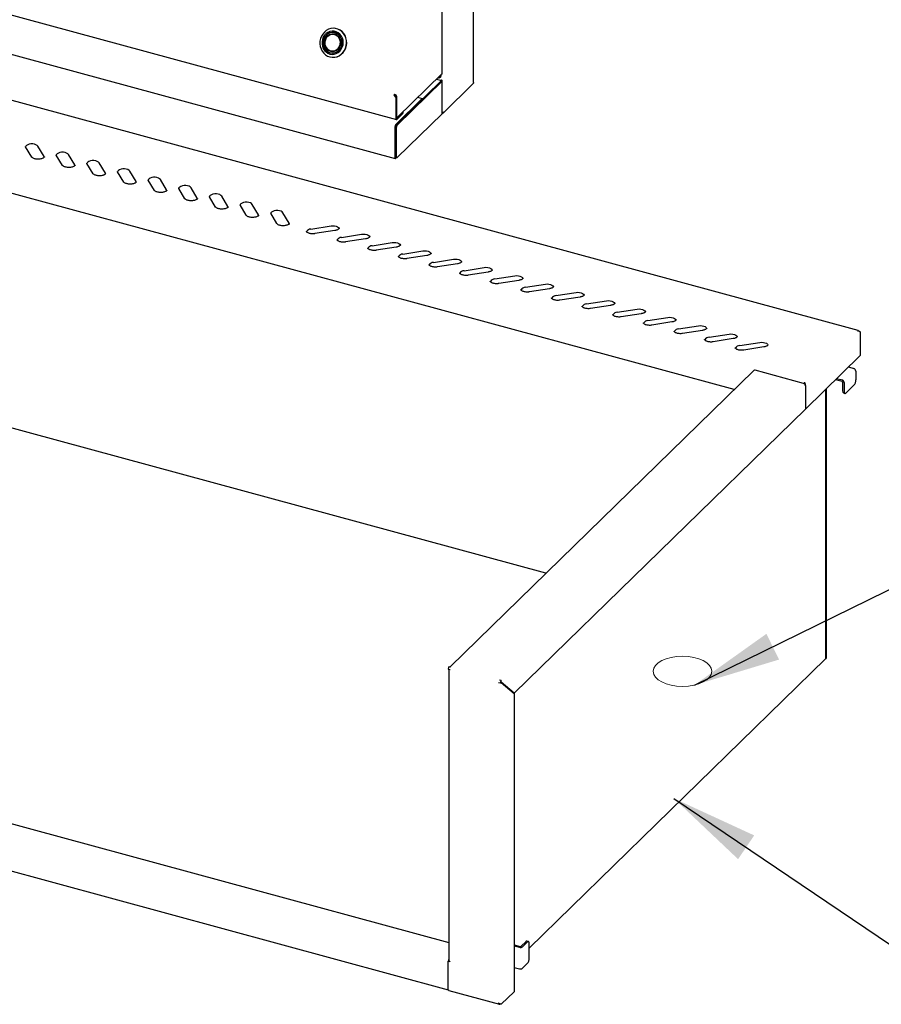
# Model space of a CAD drawing. Header units: inches. Extents: x 36 to 207, y 24 to 151.
# Tile 33 of 49: x 165 to 185, y 100 to 124. Entities that reach past the tile are written whole.
import ezdxf

# ---------------------------------------------------------------- set-up
doc = ezdxf.new("R2010")
doc.units = ezdxf.units.IN
doc.header["$LTSCALE"] = 16
doc.header["$MEASUREMENT"] = 0
doc.layers.add('FORMAT', color=7, linetype='Continuous')
doc.dimstyles.new('SLDDIMSTYLE2', dxfattribs={"dimtxt": 0.18, "dimasz": 2.08, "dimexe": 0, "dimexo": 0.0625, "dimgap": 0, "dimtad": 0, "dimtih": 1, "dimtoh": 1, "dimdec": 0, "dimrnd": 1e-09, "dimzin": 0, "dimdsep": 46, "dimlunit": 5, "dimtxsty": 'Standard', "dimsah": 1, "dimcen": 0.09, "dimadec": 0, "dimazin": 0, "dimtfac": 2.08, "dimtdec": 0, "dimtofl": 0, "dimtmove": 0, "dimatfit": 3, "dimfxl": 0, "dimfrac": 2, "dimtolj": 1, "dimtzin": 0, "dimarcsym": 0})

msp = doc.modelspace()

# ---------------------------------------------------------------- hatches: boundary and pattern name
at = {"layer": 'FORMAT'}
h = msp.add_hatch(dxfattribs=at)
h.set_pattern_fill('ANSI31', color=256, scale=0.8, style=0)
edge = h.paths.add_edge_path(flags=0)
edge.add_ellipse((180.429, 108.388), major_axis=(0.7, 0), ratio=0.515038, start_angle=0, end_angle=0)

# ---------------------------------------------------------------- linework, layer by layer
at = {"color": 7, "linetype": 'Continuous', "lineweight": 25}
for p, q in [((175.454, 122.423), (175.454, 128.899)), ((149.911, 127.978), (173.613, 121.536)), ((149.935, 127.033), (173.583, 120.606)), ((174.704, 122.633), (174.704, 124.571)), ((172.142, 123.711), (172.138, 123.711)), ((172.15, 123.607), (172.115, 123.61)), ((172.172, 123.556), (172.148, 123.564)), ((172.186, 123.551), (172.172, 123.556)), ((184.616, 116.508), (159.749, 123.266)), ((172.074, 123.124), (172.109, 123.121)), ((172.08, 123.02), (172.084, 123.02)), ((172.081, 123.123), (172.096, 123.12)), ((172.094, 123.162), (172.104, 123.16)), ((172.115, 123.164), (172.139, 123.167)), ((172.139, 123.167), (172.153, 123.17)), ((174.698, 122.622), (173.643, 121.591)), ((174.668, 122.465), (174.566, 122.493)), ((174.61, 122.536), (174.62, 122.533)), ((174.655, 122.54), (174.669, 122.554)), ((174.664, 122.588), (174.664, 122.564)), ((174.678, 122.578), (174.678, 122.602)), ((173.608, 121.413), (174.675, 122.454)), ((173.635, 121.405), (174.702, 122.447)), ((174.707, 121.686), (174.707, 122.458)), ((174.734, 121.696), (175.438, 122.384)), ((175.447, 122.406), (175.448, 122.407)), ((173.562, 122.12), (173.577, 122.135)), ((173.604, 122.069), (173.562, 122.12)), ((173.577, 122.135), (173.618, 122.083)), ((173.597, 122.11), (173.619, 122.104)), ((173.599, 121.42), (174.221, 122.027)), ((173.618, 122.083), (173.604, 122.069)), ((173.604, 122.069), (173.604, 121.56)), ((173.618, 122.083), (173.618, 121.575)), ((173.619, 121.612), (173.619, 122.104)), ((174.233, 122.032), (174.125, 122.062)), ((173.618, 121.589), (173.63, 121.586)), ((173.626, 121.568), (173.767, 121.706)), ((173.626, 121.541), (173.767, 121.679)), ((173.635, 120.634), (174.702, 121.675)), ((173.773, 121.691), (173.773, 121.718)), ((173.577, 121.359), (173.577, 120.622)), ((173.585, 121.347), (173.585, 120.661)), ((173.611, 121.34), (173.611, 120.654)), ((181.657, 115.1), (159.653, 121.08)), ((164.929, 120.642), (164.782, 120.888)), ((165.222, 120.654), (165.074, 120.9)), ((165.228, 120.64), (165.222, 120.654)), ((165.659, 120.444), (165.511, 120.69)), ((165.952, 120.456), (165.804, 120.702)), ((173.591, 120.638), (173.591, 120.636)), ((173.595, 120.636), (173.622, 120.629)), ((165.957, 120.441), (165.952, 120.456)), ((166.389, 120.245), (166.241, 120.491)), ((166.681, 120.258), (166.533, 120.504)), ((166.687, 120.243), (166.681, 120.258)), ((167.118, 120.047), (166.971, 120.293)), ((167.411, 120.059), (167.263, 120.305)), ((167.417, 120.045), (167.411, 120.059)), ((167.848, 119.849), (167.7, 120.095)), ((168.14, 119.861), (167.993, 120.107)), ((168.87, 119.663), (168.722, 119.909)), ((168.146, 119.846), (168.14, 119.861)), ((168.578, 119.65), (168.43, 119.897)), ((169.307, 119.452), (169.159, 119.698)), ((169.6, 119.464), (169.452, 119.71)), ((168.876, 119.648), (168.87, 119.663)), ((169.606, 119.45), (169.6, 119.464)), ((170.037, 119.254), (169.889, 119.5)), ((170.329, 119.266), (170.182, 119.512)), ((170.335, 119.251), (170.329, 119.266)), ((170.766, 119.056), (170.619, 119.302)), ((171.059, 119.068), (170.911, 119.314)), ((171.065, 119.053), (171.059, 119.068)), ((171.579, 118.927), (172.057, 119.003)), ((172.151, 118.893), (171.674, 118.817)), ((172.309, 118.728), (172.786, 118.804)), ((172.881, 118.695), (172.403, 118.619)), ((173.038, 118.53), (173.516, 118.606)), ((173.611, 118.496), (173.133, 118.42)), ((173.768, 118.332), (174.246, 118.408)), ((174.34, 118.298), (173.863, 118.222)), ((174.498, 118.133), (174.975, 118.209)), ((175.07, 118.1), (174.592, 118.024)), ((175.227, 117.935), (175.705, 118.011)), ((175.8, 117.901), (175.322, 117.825)), ((175.957, 117.737), (176.435, 117.813)), ((176.529, 117.703), (176.052, 117.627)), ((176.686, 117.538), (177.164, 117.614)), ((177.259, 117.505), (176.781, 117.429)), ((177.416, 117.34), (177.894, 117.416)), ((177.989, 117.307), (177.511, 117.23)), ((178.146, 117.142), (178.623, 117.218)), ((178.718, 117.108), (178.241, 117.032)), ((178.875, 116.944), (179.353, 117.02)), ((179.448, 116.91), (178.97, 116.834)), ((179.605, 116.745), (180.083, 116.821)), ((180.177, 116.712), (179.7, 116.636)), ((180.335, 116.547), (180.812, 116.623)), ((180.907, 116.513), (180.429, 116.437)), ((181.064, 116.349), (181.542, 116.425)), ((184.662, 116.474), (184.662, 115.914)), ((181.637, 116.315), (181.159, 116.239)), ((181.794, 116.15), (182.272, 116.226)), ((182.366, 116.117), (181.889, 116.041)), ((184.662, 115.914), (183.356, 114.638)), ((182.126, 115.557), (174.893, 108.498)), ((183.315, 115.249), (182.158, 115.564)), ((184.382, 115.64), (184.51, 115.606)), ((184.559, 115.544), (184.559, 115.335)), ((177.174, 110.724), (160.316, 115.306)), ((183.336, 115.27), (183.336, 115.244)), ((184.075, 115.34), (184.23, 115.298)), ((184.102, 115.367), (184.23, 115.332)), ((184.244, 115.281), (184.244, 115.071)), ((184.279, 115.271), (184.279, 115.062)), ((183.356, 115.198), (183.356, 114.638)), ((183.837, 115.109), (183.837, 108.682)), ((183.837, 115.109), (183.837, 108.682)), ((183.852, 115.122), (183.852, 108.696)), ((184.264, 115.02), (184.3, 115.011)), ((184.326, 115.022), (184.513, 115.204)), ((183.356, 114.638), (176.417, 107.866)), ((183.837, 108.682), (176.779, 101.793)), ((183.837, 108.682), (183.852, 108.696)), ((183.837, 108.682), (183.837, 108.682)), ((174.851, 108.442), (174.892, 108.431)), ((174.867, 108.438), (174.867, 101.49)), ((174.872, 108.503), (174.913, 108.492)), ((176.111, 108.167), (176.07, 108.178)), ((176.111, 108.141), (176.111, 108.167)), ((152.713, 107.946), (174.867, 101.925)), ((176.089, 108.106), (176.048, 108.117)), ((176.103, 108.12), (176.089, 108.106)), ((176.103, 108.12), (176.111, 108.125)), ((176.111, 108.125), (176.104, 108.126)), ((176.112, 108.128), (176.105, 108.13)), ((176.112, 108.128), (176.109, 108.141)), ((176.111, 108.125), (176.416, 107.862)), ((176.417, 107.866), (176.112, 108.128)), ((176.417, 107.866), (176.409, 107.868)), ((176.416, 107.862), (176.416, 100.75)), ((152.403, 106.901), (174.851, 100.8)), ((176.416, 101.871), (176.562, 101.831)), ((176.416, 101.847), (176.543, 101.813)), ((176.583, 101.834), (176.697, 101.945)), ((176.619, 101.825), (176.733, 101.936)), ((176.759, 101.947), (176.723, 101.956)), ((176.779, 101.553), (176.779, 101.896)), ((174.865, 101.493), (174.851, 101.48)), ((174.892, 101.468), (174.851, 101.48)), ((174.851, 100.808), (174.851, 101.48)), ((174.851, 100.836), (174.851, 101.453)), ((174.867, 101.493), (174.865, 101.493)), ((176.619, 101.31), (176.733, 101.422)), ((176.416, 101.333), (176.543, 101.298)), ((174.86, 100.784), (176.068, 100.456)), ((176.111, 100.452), (176.416, 100.75)), ((176.094, 100.457), (176.084, 100.46))]:
    msp.add_line(p, q, dxfattribs=at)
at = {"color": 7, "linetype": 'Continuous', "lineweight": 25, "flags": 128}
for points in [[(172.028, 123.03), (172.084, 123.02), (172.141, 123.022), (172.196, 123.034), (172.249, 123.058), (172.298, 123.091), (172.34, 123.133), (172.375, 123.183), (172.401, 123.238), (172.418, 123.298), (172.425, 123.359), (172.422, 123.421), (172.409, 123.481), (172.386, 123.538), (172.354, 123.589), (172.314, 123.632), (172.268, 123.667), (172.217, 123.693), (172.162, 123.708), (172.105, 123.712), (172.049, 123.705), (171.994, 123.687), (171.943, 123.658), (171.898, 123.62), (171.859, 123.574), (171.828, 123.522), (171.806, 123.464), (171.794, 123.403), (171.792, 123.341), (171.801, 123.28), (171.819, 123.221), (171.846, 123.167), (171.882, 123.12), (171.925, 123.08), (171.974, 123.05), (172.028, 123.03)], [(172.084, 123.02), (172.088, 123.02), (172.145, 123.021), (172.201, 123.034), (172.254, 123.057), (172.302, 123.091), (172.345, 123.133), (172.38, 123.182), (172.406, 123.238), (172.423, 123.297), (172.43, 123.359), (172.427, 123.421), (172.413, 123.481), (172.391, 123.537), (172.359, 123.588), (172.319, 123.632), (172.273, 123.667), (172.221, 123.693), (172.166, 123.707), (172.142, 123.711)], [(172.029, 123.098), (172.08, 123.09), (172.131, 123.094), (172.181, 123.108), (172.227, 123.134), (172.268, 123.168), (172.301, 123.211), (172.326, 123.26), (172.342, 123.314), (172.347, 123.37), (172.342, 123.425), (172.327, 123.479), (172.303, 123.527), (172.269, 123.569), (172.229, 123.603), (172.183, 123.627), (172.134, 123.641), (172.082, 123.643), (172.032, 123.634), (171.984, 123.614), (171.94, 123.584), (171.903, 123.545), (171.873, 123.499), (171.853, 123.447), (171.842, 123.392), (171.842, 123.336), (171.852, 123.281), (171.872, 123.23), (171.901, 123.184), (171.938, 123.146), (171.981, 123.117), (172.029, 123.098)], [(172.036, 123.127), (172.085, 123.12), (172.134, 123.124), (172.18, 123.14), (172.223, 123.166), (172.26, 123.202), (172.289, 123.245), (172.309, 123.295), (172.319, 123.347), (172.319, 123.4), (172.307, 123.452), (172.286, 123.5), (172.256, 123.542), (172.219, 123.575), (172.175, 123.599), (172.128, 123.612), (172.079, 123.613), (172.031, 123.603), (171.986, 123.582), (171.945, 123.551), (171.912, 123.511), (171.888, 123.464), (171.873, 123.413), (171.868, 123.36), (171.874, 123.307), (171.89, 123.257), (171.916, 123.212), (171.95, 123.174), (171.991, 123.145), (172.036, 123.127)], [(172.037, 123.13), (172.085, 123.123), (172.133, 123.127), (172.179, 123.143), (172.222, 123.169), (172.258, 123.204), (172.287, 123.247), (172.307, 123.295), (172.316, 123.347), (172.316, 123.4), (172.305, 123.451), (172.284, 123.498), (172.254, 123.54), (172.217, 123.573), (172.174, 123.596), (172.127, 123.609), (172.079, 123.61), (172.032, 123.6), (171.987, 123.579), (171.947, 123.548), (171.915, 123.509), (171.89, 123.463), (171.875, 123.413), (171.871, 123.36), (171.877, 123.308), (171.893, 123.258), (171.918, 123.214), (171.952, 123.177), (171.992, 123.148), (172.037, 123.13)], [(172.045, 123.164), (172.089, 123.158), (172.133, 123.163), (172.175, 123.18), (172.213, 123.206), (172.244, 123.241), (172.267, 123.282), (172.281, 123.329), (172.285, 123.377), (172.278, 123.425), (172.262, 123.469), (172.236, 123.508), (172.203, 123.54), (172.164, 123.562), (172.121, 123.574), (172.077, 123.574), (172.033, 123.564), (171.993, 123.542), (171.959, 123.512), (171.931, 123.473), (171.913, 123.429), (171.904, 123.381), (171.905, 123.333), (171.917, 123.286), (171.938, 123.244), (171.968, 123.209), (172.004, 123.181), (172.045, 123.164)], [(172.142, 123.565), (172.183, 123.549), (172.219, 123.522), (172.248, 123.487), (172.268, 123.446), (172.28, 123.4), (172.281, 123.353), (172.273, 123.306), (172.254, 123.263), (172.228, 123.225), (172.194, 123.195), (172.154, 123.174), (172.112, 123.164), (172.068, 123.164), (172.026, 123.175), (171.988, 123.197), (171.955, 123.228), (171.93, 123.266), (171.914, 123.31), (171.908, 123.357), (171.911, 123.404), (171.925, 123.45), (171.948, 123.491), (171.978, 123.525), (172.015, 123.55), (172.056, 123.566), (172.099, 123.571), (172.142, 123.565)], [(172.047, 123.17), (172.091, 123.164), (172.136, 123.17), (172.178, 123.187), (172.215, 123.215), (172.245, 123.251), (172.267, 123.295), (172.278, 123.342), (172.279, 123.391), (172.269, 123.439), (172.249, 123.482), (172.219, 123.519), (172.183, 123.546), (172.141, 123.564), (172.097, 123.57), (172.053, 123.564), (172.01, 123.547), (171.973, 123.519), (171.943, 123.482), (171.922, 123.439), (171.91, 123.392), (171.909, 123.343), (171.919, 123.295), (171.94, 123.252), (171.969, 123.215), (172.005, 123.187), (172.047, 123.17)], [(172.137, 123.61), (172.123, 123.609), (172.123, 123.609)], [(172.141, 123.57), (172.135, 123.569), (172.129, 123.568)], [(174.675, 122.454), (174.676, 122.455), (174.676, 122.457), (174.676, 122.459), (174.676, 122.46), (174.675, 122.462), (174.673, 122.463), (174.671, 122.464), (174.668, 122.465)], [(174.702, 122.447), (174.705, 122.451), (174.707, 122.456), (174.707, 122.46), (174.705, 122.465), (174.701, 122.469), (174.696, 122.473), (174.69, 122.476), (174.684, 122.479)], [(174.238, 122.028), (174.236, 122.031), (174.233, 122.032), (174.229, 122.032), (174.225, 122.031), (174.221, 122.027)], [(173.604, 121.56), (173.604, 121.553), (173.606, 121.547), (173.608, 121.542), (173.61, 121.538), (173.614, 121.536), (173.617, 121.536), (173.622, 121.538), (173.626, 121.541)], [(173.618, 121.575), (173.619, 121.572), (173.619, 121.57), (173.62, 121.568), (173.621, 121.567), (173.622, 121.566), (173.623, 121.566), (173.624, 121.567), (173.626, 121.568)], [(173.643, 121.591), (173.638, 121.588), (173.634, 121.586), (173.63, 121.586), (173.626, 121.588), (173.623, 121.592), (173.621, 121.597), (173.62, 121.604), (173.619, 121.612)], [(165.074, 120.9), (165.056, 120.92), (165.027, 120.937), (164.991, 120.948), (164.95, 120.954), (164.907, 120.954), (164.867, 120.947), (164.831, 120.935), (164.804, 120.918), (164.786, 120.898), (164.782, 120.887)], [(165.804, 120.702), (165.786, 120.722), (165.757, 120.738), (165.721, 120.75), (165.68, 120.756), (165.637, 120.755), (165.596, 120.749), (165.561, 120.737), (165.533, 120.72), (165.516, 120.7), (165.512, 120.69)], [(173.577, 120.622), (173.578, 120.613), (173.581, 120.607), (173.586, 120.606), (173.592, 120.61), (173.598, 120.617), (173.602, 120.628), (173.604, 120.633)], [(173.591, 120.636), (173.591, 120.636), (173.591, 120.635), (173.592, 120.635), (173.592, 120.636), (173.592, 120.636), (173.592, 120.636), (173.593, 120.637)], [(173.611, 120.654), (173.612, 120.646), (173.613, 120.639), (173.615, 120.634), (173.618, 120.63), (173.622, 120.629), (173.626, 120.629), (173.63, 120.63), (173.635, 120.634)], [(166.533, 120.504), (166.515, 120.524), (166.487, 120.54), (166.451, 120.552), (166.409, 120.557), (166.367, 120.557), (166.326, 120.551), (166.29, 120.539), (166.263, 120.522), (166.246, 120.502), (166.242, 120.491)], [(167.263, 120.305), (167.245, 120.325), (167.216, 120.342), (167.18, 120.353), (167.139, 120.359), (167.096, 120.359), (167.056, 120.352), (167.02, 120.34), (166.992, 120.323), (166.975, 120.303), (166.971, 120.293)], [(167.993, 120.107), (167.974, 120.127), (167.946, 120.143), (167.91, 120.155), (167.869, 120.161), (167.826, 120.161), (167.785, 120.154), (167.75, 120.142), (167.722, 120.125), (167.705, 120.105), (167.701, 120.094)], [(168.722, 119.909), (168.704, 119.929), (168.676, 119.945), (168.639, 119.957), (168.598, 119.963), (168.556, 119.962), (168.515, 119.956), (168.479, 119.944), (168.452, 119.927), (168.435, 119.907), (168.43, 119.896)], [(169.452, 119.71), (169.434, 119.73), (169.405, 119.747), (169.369, 119.758), (169.328, 119.764), (169.285, 119.764), (169.244, 119.757), (169.209, 119.745), (169.181, 119.728), (169.164, 119.708), (169.16, 119.697)], [(170.182, 119.512), (170.163, 119.532), (170.135, 119.548), (170.099, 119.56), (170.058, 119.566), (170.015, 119.566), (169.974, 119.559), (169.939, 119.547), (169.911, 119.53), (169.894, 119.51), (169.89, 119.499)], [(170.911, 119.314), (170.893, 119.334), (170.865, 119.35), (170.828, 119.362), (170.787, 119.368), (170.745, 119.367), (170.704, 119.361), (170.668, 119.349), (170.641, 119.332), (170.624, 119.312), (170.619, 119.301)], [(172.057, 119.003), (172.099, 119.006), (172.141, 119.003), (172.18, 118.994), (172.213, 118.98), (172.236, 118.962), (172.249, 118.941), (172.25, 118.936)], [(172.786, 118.804), (172.828, 118.808), (172.871, 118.805), (172.91, 118.796), (172.943, 118.782), (172.966, 118.764), (172.979, 118.743), (172.98, 118.738)], [(173.516, 118.606), (173.558, 118.609), (173.6, 118.607), (173.64, 118.598), (173.672, 118.584), (173.696, 118.565), (173.708, 118.544), (173.71, 118.539)], [(174.246, 118.408), (174.288, 118.411), (174.33, 118.408), (174.369, 118.399), (174.402, 118.385), (174.425, 118.367), (174.438, 118.346), (174.439, 118.341)], [(174.975, 118.209), (175.017, 118.213), (175.06, 118.21), (175.099, 118.201), (175.131, 118.187), (175.155, 118.169), (175.168, 118.148), (175.169, 118.143)], [(175.705, 118.011), (175.747, 118.015), (175.789, 118.012), (175.828, 118.003), (175.861, 117.989), (175.885, 117.97), (175.897, 117.949), (175.898, 117.945)], [(176.435, 117.813), (176.477, 117.816), (176.519, 117.813), (176.558, 117.805), (176.591, 117.79), (176.614, 117.772), (176.627, 117.751), (176.628, 117.746)], [(177.164, 117.614), (177.206, 117.618), (177.249, 117.615), (177.288, 117.606), (177.32, 117.592), (177.344, 117.574), (177.357, 117.553), (177.358, 117.548)], [(177.894, 117.416), (177.936, 117.42), (177.978, 117.417), (178.017, 117.408), (178.05, 117.394), (178.074, 117.375), (178.086, 117.354), (178.087, 117.35)], [(178.623, 117.218), (178.666, 117.221), (178.708, 117.218), (178.747, 117.21), (178.78, 117.195), (178.803, 117.177), (178.816, 117.156), (178.817, 117.151)], [(179.353, 117.02), (179.395, 117.023), (179.438, 117.02), (179.477, 117.011), (179.509, 116.997), (179.533, 116.979), (179.546, 116.958), (179.547, 116.953)], [(180.083, 116.821), (180.125, 116.825), (180.167, 116.822), (180.206, 116.813), (180.239, 116.799), (180.263, 116.781), (180.275, 116.76), (180.276, 116.755)], [(180.812, 116.623), (180.855, 116.626), (180.897, 116.624), (180.936, 116.615), (180.969, 116.601), (180.992, 116.582), (181.005, 116.561), (181.006, 116.556)], [(181.542, 116.425), (181.584, 116.428), (181.627, 116.425), (181.666, 116.416), (181.698, 116.402), (181.722, 116.384), (181.734, 116.363), (181.736, 116.358)], [(182.272, 116.226), (182.314, 116.23), (182.356, 116.227), (182.395, 116.218), (182.428, 116.204), (182.452, 116.186), (182.464, 116.165), (182.465, 116.16)], [(184.279, 115.062), (184.28, 115.046), (184.283, 115.032), (184.287, 115.022), (184.293, 115.015), (184.3, 115.011), (184.308, 115.011), (184.317, 115.014), (184.326, 115.022)], [(176.779, 101.896), (176.778, 101.912), (176.776, 101.925), (176.771, 101.936), (176.766, 101.943), (176.758, 101.947), (176.75, 101.947), (176.742, 101.943), (176.733, 101.936)], [(174.892, 101.468), (174.886, 101.47), (174.88, 101.473), (174.876, 101.475), (174.872, 101.479), (174.869, 101.482), (174.868, 101.485), (174.867, 101.489), (174.867, 101.49)]]:
    msp.add_lwpolyline(points, dxfattribs=at)
at = {"color": 7, "linetype": 'Continuous', "lineweight": 25}
for centre, radius, start, end in [((174.631, 122.563), 0.0325, 248.8623, 0.9223), ((174.646, 122.577), 0.0323, 315.3545, 1.9113), ((174.688, 122.633), 0.0157, 310.6406, 357.9975), ((175.417, 122.405), 0.03, 315.3545, 1.9113), ((173.663, 122.119), 0.101, 166.069, 179.3759), ((173.756, 121.719), 0.0166, 310.6406, 357.9975), ((173.756, 121.692), 0.0166, 310.6406, 357.9975), ((174.691, 121.687), 0.0154, 310.6406, 357.9975), ((173.672, 121.359), 0.0949, 140.5129, 180.3434), ((173.687, 121.348), 0.102, 140.5129, 180.3434), ((173.714, 121.34), 0.102, 140.5129, 180.3434), ((173.61, 120.657), 0.0255, 169.3516, 234.3744), ((171.582, 118.801), 0.125, 91.5945, 148.2554), ((172.312, 118.603), 0.125, 91.5945, 148.2554), ((173.042, 118.405), 0.125, 91.5945, 148.2554), ((173.771, 118.206), 0.125, 91.5945, 148.2554), ((174.501, 118.008), 0.125, 91.5945, 148.2554), ((175.231, 117.81), 0.125, 91.5945, 148.2554), ((175.96, 117.612), 0.125, 91.5945, 148.2554), ((176.69, 117.413), 0.125, 91.5945, 148.2554), ((177.42, 117.215), 0.125, 91.5945, 148.2554), ((178.149, 117.017), 0.125, 91.5945, 148.2554), ((178.879, 116.818), 0.125, 91.5945, 148.2554), ((179.609, 116.62), 0.125, 91.5945, 148.2554), ((180.338, 116.422), 0.125, 91.5945, 148.2554), ((181.068, 116.223), 0.125, 91.5945, 148.2554), ((181.797, 116.025), 0.125, 91.5945, 148.2554), ((182.148, 115.532), 0.0332, 71.5838, 131.3262), ((184.491, 115.54), 0.068, 3.3916, 74.3338), ((183.299, 115.195), 0.0564, 3.3916, 74.3338), ((184.211, 115.267), 0.068, 3.3916, 74.3338), ((184.224, 115.279), 0.0194, 3.3916, 74.3338), ((184.355, 115.334), 0.204, 320.5129, 0.3434), ((184.294, 115.062), 0.0511, 169.3516, 234.3744), ((174.946, 108.443), 0.0949, 140.5129, 180.3434), ((176.184, 108.107), 0.0949, 140.5129, 180.3434), ((176.136, 108.12), 0.0327, 140.5129, 180.3434), ((176.569, 101.854), 0.0247, 252.696, 305.3989), ((176.719, 101.93), 0.027, 80.7318, 143.9675), ((176.569, 101.895), 0.0863, 252.696, 305.3989), ((175.045, 101.447), 0.195, 156.1057, 169.6203), ((176.575, 101.552), 0.204, 320.5129, 0.3434), ((176.569, 101.381), 0.0863, 252.696, 305.3989), ((174.874, 100.803), 0.0237, 169.3516, 234.3744)]:
    msp.add_arc(centre, radius, start, end, dxfattribs=at)
for points, knots in [([(175.453, 122.423), (175.453, 122.422), (175.454, 122.416), (175.451, 122.411), (175.448, 122.407)], [0, 0, 0, 0, 0.1904254, 1, 1, 1, 1]), ([(173.619, 122.104), (173.617, 122.106), (173.613, 122.11), (173.601, 122.119), (173.587, 122.128), (173.574, 122.137), (173.567, 122.142), (173.565, 122.144)], [0, 0, 0, 0, 0.201811, 0.431036, 0.660285, 0.889533, 1, 1, 1, 1]), ([(173.59, 122.119), (173.589, 122.119), (173.588, 122.123), (173.586, 122.128), (173.583, 122.132), (173.583, 122.132)], [0, 0, 0, 0, 0.157188, 0.906353, 1, 1, 1, 1]), ([(174.745, 121.721), (174.741, 121.717), (174.734, 121.71), (174.72, 121.704), (174.71, 121.702), (174.707, 121.701)], [0, 0, 0, 0, 0.386428, 0.772856, 1, 1, 1, 1]), ([(174.708, 121.686), (174.71, 121.686), (174.718, 121.686), (174.73, 121.692), (174.741, 121.704), (174.744, 121.715), (174.745, 121.721)], [0, 0, 0, 0, 0.119871, 0.413247, 0.706624, 1, 1, 1, 1]), ([(164.782, 120.888), (164.781, 120.89), (164.779, 120.893), (164.779, 120.894), (164.779, 120.895)], [0, 0, 0, 0, 0.476415, 1, 1, 1, 1]), ([(165.231, 120.65), (165.231, 120.649), (165.231, 120.647), (165.229, 120.643), (165.22, 120.631), (165.202, 120.618), (165.175, 120.606), (165.142, 120.597), (165.105, 120.592), (165.065, 120.591), (165.026, 120.595), (164.991, 120.603), (164.962, 120.615), (164.941, 120.628), (164.932, 120.637), (164.93, 120.641), (164.929, 120.642)], [0, 0, 0, 0, 0.006604, 0.088577, 0.163688, 0.243807, 0.323664, 0.405132, 0.488283, 0.572436, 0.656838, 0.740551, 0.822786, 0.902915, 0.978108, 1, 1, 1, 1]), ([(165.511, 120.69), (165.51, 120.691), (165.509, 120.694), (165.509, 120.696), (165.509, 120.697)], [0, 0, 0, 0, 0.476415, 1, 1, 1, 1]), ([(165.96, 120.451), (165.96, 120.451), (165.96, 120.449), (165.959, 120.445), (165.95, 120.433), (165.932, 120.42), (165.905, 120.408), (165.872, 120.399), (165.834, 120.394), (165.795, 120.393), (165.756, 120.397), (165.721, 120.405), (165.691, 120.417), (165.671, 120.43), (165.662, 120.439), (165.66, 120.443), (165.659, 120.444)], [0, 0, 0, 0, 0.006604, 0.088577, 0.163688, 0.243807, 0.323664, 0.405132, 0.488283, 0.572436, 0.656838, 0.740551, 0.822786, 0.902915, 0.978108, 1, 1, 1, 1]), ([(166.241, 120.491), (166.24, 120.493), (166.238, 120.496), (166.238, 120.498), (166.238, 120.499)], [0, 0, 0, 0, 0.476415, 1, 1, 1, 1]), ([(166.69, 120.253), (166.69, 120.253), (166.69, 120.251), (166.688, 120.246), (166.679, 120.235), (166.661, 120.222), (166.635, 120.21), (166.602, 120.201), (166.564, 120.195), (166.524, 120.195), (166.485, 120.198), (166.45, 120.207), (166.421, 120.218), (166.401, 120.231), (166.392, 120.241), (166.389, 120.244), (166.389, 120.245)], [0, 0, 0, 0, 0.006604, 0.088577, 0.163688, 0.243807, 0.323664, 0.405132, 0.488283, 0.572436, 0.656838, 0.740551, 0.822786, 0.902915, 0.978108, 1, 1, 1, 1]), ([(166.971, 120.293), (166.97, 120.295), (166.968, 120.298), (166.968, 120.3), (166.968, 120.3)], [0, 0, 0, 0, 0.476415, 1, 1, 1, 1]), ([(167.419, 120.055), (167.419, 120.055), (167.42, 120.053), (167.418, 120.048), (167.409, 120.037), (167.391, 120.024), (167.364, 120.011), (167.331, 120.002), (167.294, 119.997), (167.254, 119.996), (167.215, 120), (167.18, 120.008), (167.151, 120.02), (167.13, 120.033), (167.121, 120.042), (167.119, 120.046), (167.118, 120.047)], [0, 0, 0, 0, 0.006604, 0.088577, 0.163688, 0.243807, 0.323664, 0.405132, 0.488283, 0.572436, 0.656838, 0.740551, 0.822786, 0.902915, 0.978108, 1, 1, 1, 1]), ([(167.7, 120.095), (167.699, 120.096), (167.698, 120.1), (167.698, 120.101), (167.698, 120.102)], [0, 0, 0, 0, 0.476415, 1, 1, 1, 1]), ([(168.43, 119.897), (168.429, 119.898), (168.427, 119.901), (168.427, 119.903), (168.427, 119.904)], [0, 0, 0, 0, 0.476415, 1, 1, 1, 1]), ([(168.149, 119.856), (168.149, 119.856), (168.149, 119.854), (168.148, 119.85), (168.139, 119.838), (168.12, 119.825), (168.094, 119.813), (168.061, 119.804), (168.023, 119.799), (167.984, 119.798), (167.945, 119.802), (167.909, 119.81), (167.88, 119.822), (167.86, 119.835), (167.851, 119.844), (167.848, 119.848), (167.848, 119.849)], [0, 0, 0, 0, 0.0066039, 0.0885771, 0.1636884, 0.2438073, 0.3236635, 0.4051321, 0.4882834, 0.572436, 0.6568375, 0.7405513, 0.822786, 0.9029153, 0.9781076, 1, 1, 1, 1]), ([(169.159, 119.698), (169.159, 119.7), (169.157, 119.703), (169.157, 119.705), (169.157, 119.706)], [0, 0, 0, 0, 0.476415, 1, 1, 1, 1]), ([(168.879, 119.658), (168.879, 119.658), (168.879, 119.656), (168.877, 119.652), (168.868, 119.64), (168.85, 119.627), (168.824, 119.615), (168.79, 119.606), (168.753, 119.6), (168.713, 119.6), (168.674, 119.604), (168.639, 119.612), (168.61, 119.623), (168.589, 119.636), (168.581, 119.646), (168.578, 119.65), (168.578, 119.65)], [0, 0, 0, 0, 0.0066039, 0.0885771, 0.1636884, 0.2438073, 0.3236635, 0.4051321, 0.4882834, 0.572436, 0.6568375, 0.7405513, 0.822786, 0.9029153, 0.9781076, 1, 1, 1, 1]), ([(169.608, 119.46), (169.608, 119.46), (169.609, 119.458), (169.607, 119.453), (169.598, 119.442), (169.58, 119.429), (169.553, 119.417), (169.52, 119.407), (169.483, 119.402), (169.443, 119.401), (169.404, 119.405), (169.369, 119.414), (169.34, 119.425), (169.319, 119.438), (169.31, 119.447), (169.308, 119.451), (169.307, 119.452)], [0, 0, 0, 0, 0.0066039, 0.0885771, 0.1636884, 0.2438073, 0.3236635, 0.4051321, 0.4882834, 0.572436, 0.6568375, 0.7405513, 0.822786, 0.9029153, 0.9781076, 1, 1, 1, 1]), ([(169.889, 119.5), (169.888, 119.501), (169.887, 119.505), (169.887, 119.506), (169.887, 119.507)], [0, 0, 0, 0, 0.476415, 1, 1, 1, 1]), ([(170.338, 119.261), (170.338, 119.261), (170.338, 119.259), (170.336, 119.255), (170.328, 119.243), (170.309, 119.23), (170.283, 119.218), (170.25, 119.209), (170.212, 119.204), (170.173, 119.203), (170.134, 119.207), (170.098, 119.215), (170.069, 119.227), (170.049, 119.24), (170.04, 119.249), (170.037, 119.253), (170.037, 119.254)], [0, 0, 0, 0, 0.006604, 0.088577, 0.163688, 0.243807, 0.323664, 0.405132, 0.488283, 0.572436, 0.656838, 0.740551, 0.822786, 0.902915, 0.978108, 1, 1, 1, 1]), ([(170.619, 119.302), (170.618, 119.303), (170.616, 119.306), (170.616, 119.308), (170.616, 119.309)], [0, 0, 0, 0, 0.476415, 1, 1, 1, 1]), ([(171.068, 119.063), (171.068, 119.063), (171.068, 119.061), (171.066, 119.057), (171.057, 119.045), (171.039, 119.032), (171.012, 119.02), (170.979, 119.011), (170.942, 119.006), (170.902, 119.005), (170.863, 119.009), (170.828, 119.017), (170.799, 119.028), (170.778, 119.041), (170.77, 119.051), (170.767, 119.055), (170.766, 119.056)], [0, 0, 0, 0, 0.006604, 0.088577, 0.163688, 0.243807, 0.323664, 0.405132, 0.488283, 0.572436, 0.656838, 0.740551, 0.822786, 0.902915, 0.978108, 1, 1, 1, 1]), ([(171.674, 118.817), (171.667, 118.816), (171.648, 118.813), (171.615, 118.812), (171.576, 118.816), (171.54, 118.823), (171.51, 118.835), (171.488, 118.848), (171.475, 118.86), (171.471, 118.868), (171.472, 118.87), (171.472, 118.871)], [0, 0, 0, 0, 0.066485, 0.195172, 0.324308, 0.452576, 0.578723, 0.701732, 0.82171, 0.942223, 1, 1, 1, 1]), ([(172.253, 118.947), (172.253, 118.947), (172.253, 118.945), (172.251, 118.94), (172.242, 118.928), (172.223, 118.915), (172.196, 118.903), (172.171, 118.896), (172.155, 118.894), (172.151, 118.893)], [0, 0, 0, 0, 0.02353, 0.209128, 0.382575, 0.56754, 0.752297, 0.940898, 1, 1, 1, 1]), ([(172.982, 118.748), (172.983, 118.748), (172.983, 118.746), (172.981, 118.742), (172.971, 118.73), (172.953, 118.717), (172.926, 118.705), (172.9, 118.698), (172.885, 118.695), (172.881, 118.695)], [0, 0, 0, 0, 0.02353, 0.209128, 0.382575, 0.56754, 0.752297, 0.940898, 1, 1, 1, 1]), ([(172.403, 118.619), (172.397, 118.618), (172.378, 118.615), (172.344, 118.614), (172.305, 118.617), (172.269, 118.625), (172.239, 118.636), (172.217, 118.649), (172.205, 118.662), (172.201, 118.669), (172.201, 118.672), (172.201, 118.672)], [0, 0, 0, 0, 0.066485, 0.195172, 0.324308, 0.452576, 0.578723, 0.701732, 0.82171, 0.942223, 1, 1, 1, 1]), ([(173.712, 118.55), (173.712, 118.55), (173.712, 118.548), (173.71, 118.543), (173.701, 118.532), (173.682, 118.519), (173.656, 118.507), (173.63, 118.5), (173.614, 118.497), (173.611, 118.496)], [0, 0, 0, 0, 0.02353, 0.209128, 0.382575, 0.56754, 0.752297, 0.940898, 1, 1, 1, 1]), ([(173.133, 118.42), (173.126, 118.419), (173.107, 118.417), (173.074, 118.416), (173.035, 118.419), (172.999, 118.427), (172.969, 118.438), (172.947, 118.451), (172.934, 118.464), (172.931, 118.471), (172.931, 118.473), (172.931, 118.474)], [0, 0, 0, 0, 0.066485, 0.195172, 0.324308, 0.452576, 0.578723, 0.701732, 0.82171, 0.942223, 1, 1, 1, 1]), ([(173.863, 118.222), (173.856, 118.221), (173.837, 118.218), (173.804, 118.217), (173.764, 118.221), (173.729, 118.228), (173.699, 118.24), (173.677, 118.253), (173.664, 118.265), (173.66, 118.273), (173.66, 118.275), (173.66, 118.276)], [0, 0, 0, 0, 0.066485, 0.195172, 0.324308, 0.452576, 0.578723, 0.701732, 0.82171, 0.942223, 1, 1, 1, 1]), ([(174.442, 118.352), (174.442, 118.352), (174.442, 118.35), (174.44, 118.345), (174.431, 118.333), (174.412, 118.32), (174.385, 118.308), (174.36, 118.301), (174.344, 118.299), (174.34, 118.298)], [0, 0, 0, 0, 0.02353, 0.209128, 0.382575, 0.56754, 0.752297, 0.940898, 1, 1, 1, 1]), ([(174.592, 118.024), (174.586, 118.023), (174.567, 118.02), (174.533, 118.019), (174.494, 118.022), (174.458, 118.03), (174.428, 118.041), (174.406, 118.055), (174.394, 118.067), (174.39, 118.074), (174.39, 118.077), (174.39, 118.077)], [0, 0, 0, 0, 0.066485, 0.195172, 0.324308, 0.452576, 0.578723, 0.701732, 0.82171, 0.942223, 1, 1, 1, 1]), ([(175.171, 118.154), (175.171, 118.153), (175.172, 118.151), (175.17, 118.147), (175.16, 118.135), (175.142, 118.122), (175.115, 118.11), (175.089, 118.103), (175.074, 118.1), (175.07, 118.1)], [0, 0, 0, 0, 0.02353, 0.209128, 0.382575, 0.56754, 0.752297, 0.940898, 1, 1, 1, 1]), ([(175.322, 117.825), (175.315, 117.824), (175.296, 117.822), (175.263, 117.821), (175.224, 117.824), (175.188, 117.832), (175.158, 117.843), (175.136, 117.856), (175.123, 117.869), (175.12, 117.876), (175.12, 117.878), (175.12, 117.879)], [0, 0, 0, 0, 0.066485, 0.195172, 0.324308, 0.452576, 0.578723, 0.701732, 0.82171, 0.942223, 1, 1, 1, 1]), ([(175.901, 117.955), (175.901, 117.955), (175.901, 117.953), (175.899, 117.948), (175.89, 117.937), (175.871, 117.924), (175.844, 117.912), (175.819, 117.905), (175.803, 117.902), (175.8, 117.901)], [0, 0, 0, 0, 0.02353, 0.209128, 0.382575, 0.56754, 0.752297, 0.940898, 1, 1, 1, 1]), ([(176.052, 117.627), (176.045, 117.626), (176.026, 117.624), (175.993, 117.623), (175.953, 117.626), (175.918, 117.634), (175.888, 117.645), (175.866, 117.658), (175.853, 117.671), (175.849, 117.678), (175.849, 117.68), (175.849, 117.681)], [0, 0, 0, 0, 0.066485, 0.195172, 0.324308, 0.452576, 0.578723, 0.701732, 0.82171, 0.942223, 1, 1, 1, 1]), ([(176.631, 117.757), (176.631, 117.757), (176.631, 117.755), (176.629, 117.75), (176.62, 117.738), (176.601, 117.725), (176.574, 117.713), (176.549, 117.706), (176.533, 117.704), (176.529, 117.703)], [0, 0, 0, 0, 0.02353, 0.209128, 0.382575, 0.56754, 0.752297, 0.940898, 1, 1, 1, 1]), ([(177.36, 117.559), (177.36, 117.558), (177.361, 117.557), (177.359, 117.552), (177.349, 117.54), (177.331, 117.527), (177.304, 117.515), (177.278, 117.508), (177.263, 117.505), (177.259, 117.505)], [0, 0, 0, 0, 0.02353, 0.209128, 0.382575, 0.56754, 0.752297, 0.940898, 1, 1, 1, 1]), ([(176.781, 117.429), (176.775, 117.428), (176.756, 117.425), (176.722, 117.424), (176.683, 117.428), (176.647, 117.435), (176.617, 117.446), (176.595, 117.46), (176.583, 117.472), (176.579, 117.48), (176.579, 117.482), (176.579, 117.483)], [0, 0, 0, 0, 0.066485, 0.195172, 0.324308, 0.452576, 0.578723, 0.701732, 0.82171, 0.942223, 1, 1, 1, 1]), ([(178.09, 117.36), (178.09, 117.36), (178.09, 117.358), (178.088, 117.353), (178.079, 117.342), (178.06, 117.329), (178.033, 117.317), (178.008, 117.31), (177.992, 117.307), (177.989, 117.307)], [0, 0, 0, 0, 0.02353, 0.209128, 0.382575, 0.56754, 0.752297, 0.940898, 1, 1, 1, 1]), ([(177.511, 117.23), (177.504, 117.23), (177.485, 117.227), (177.452, 117.226), (177.413, 117.229), (177.377, 117.237), (177.347, 117.248), (177.325, 117.261), (177.312, 117.274), (177.309, 117.281), (177.309, 117.284), (177.309, 117.284)], [0, 0, 0, 0, 0.066485, 0.195172, 0.324308, 0.452576, 0.578723, 0.701732, 0.82171, 0.942223, 1, 1, 1, 1]), ([(178.241, 117.032), (178.234, 117.031), (178.215, 117.029), (178.181, 117.028), (178.142, 117.031), (178.106, 117.039), (178.076, 117.05), (178.054, 117.063), (178.042, 117.076), (178.038, 117.083), (178.038, 117.085), (178.038, 117.086)], [0, 0, 0, 0, 0.066485, 0.195172, 0.324308, 0.452576, 0.578723, 0.701732, 0.82171, 0.942223, 1, 1, 1, 1]), ([(178.82, 117.162), (178.82, 117.162), (178.82, 117.16), (178.818, 117.155), (178.809, 117.143), (178.79, 117.13), (178.763, 117.119), (178.738, 117.112), (178.722, 117.109), (178.718, 117.108)], [0, 0, 0, 0, 0.02353, 0.209128, 0.382575, 0.56754, 0.752297, 0.940898, 1, 1, 1, 1]), ([(178.97, 116.834), (178.964, 116.833), (178.945, 116.83), (178.911, 116.829), (178.872, 116.833), (178.836, 116.84), (178.806, 116.852), (178.784, 116.865), (178.772, 116.877), (178.768, 116.885), (178.768, 116.887), (178.768, 116.888)], [0, 0, 0, 0, 0.066485, 0.195172, 0.324308, 0.452576, 0.578723, 0.701732, 0.82171, 0.942223, 1, 1, 1, 1]), ([(179.549, 116.964), (179.549, 116.964), (179.55, 116.962), (179.548, 116.957), (179.538, 116.945), (179.52, 116.932), (179.493, 116.92), (179.467, 116.913), (179.452, 116.911), (179.448, 116.91)], [0, 0, 0, 0, 0.02353, 0.209128, 0.382575, 0.56754, 0.752297, 0.940898, 1, 1, 1, 1]), ([(179.7, 116.636), (179.693, 116.635), (179.674, 116.632), (179.641, 116.631), (179.602, 116.634), (179.566, 116.642), (179.536, 116.653), (179.514, 116.666), (179.501, 116.679), (179.498, 116.686), (179.498, 116.689), (179.498, 116.689)], [0, 0, 0, 0, 0.066485, 0.195172, 0.324308, 0.452576, 0.578723, 0.701732, 0.82171, 0.942223, 1, 1, 1, 1]), ([(180.279, 116.765), (180.279, 116.765), (180.279, 116.763), (180.277, 116.758), (180.268, 116.747), (180.249, 116.734), (180.222, 116.722), (180.197, 116.715), (180.181, 116.712), (180.177, 116.712)], [0, 0, 0, 0, 0.02353, 0.209128, 0.382575, 0.56754, 0.752297, 0.940898, 1, 1, 1, 1]), ([(180.429, 116.437), (180.423, 116.436), (180.404, 116.434), (180.37, 116.433), (180.331, 116.436), (180.295, 116.444), (180.265, 116.455), (180.243, 116.468), (180.231, 116.481), (180.227, 116.488), (180.227, 116.49), (180.227, 116.491)], [0, 0, 0, 0, 0.066485, 0.195172, 0.324308, 0.452576, 0.578723, 0.701732, 0.82171, 0.942223, 1, 1, 1, 1]), ([(181.009, 116.567), (181.009, 116.567), (181.009, 116.565), (181.007, 116.56), (180.997, 116.549), (180.979, 116.536), (180.952, 116.524), (180.927, 116.517), (180.911, 116.514), (180.907, 116.513)], [0, 0, 0, 0, 0.0235304, 0.2091277, 0.3825746, 0.5675403, 0.7522972, 0.9408981, 1, 1, 1, 1]), ([(184.625, 116.5), (184.623, 116.502), (184.62, 116.507), (184.611, 116.509), (184.603, 116.506), (184.6, 116.504)], [0, 0, 0, 0, 0.224514, 0.612257, 1, 1, 1, 1]), ([(184.6, 116.504), (184.607, 116.503), (184.622, 116.503), (184.641, 116.495), (184.655, 116.484), (184.66, 116.477), (184.662, 116.474)], [0, 0, 0, 0, 0.25472, 0.509612, 0.764505, 1, 1, 1, 1]), ([(181.159, 116.239), (181.153, 116.238), (181.133, 116.235), (181.1, 116.234), (181.061, 116.238), (181.025, 116.245), (180.995, 116.257), (180.973, 116.27), (180.961, 116.282), (180.957, 116.29), (180.957, 116.292), (180.957, 116.293)], [0, 0, 0, 0, 0.066485, 0.195172, 0.324308, 0.452576, 0.578723, 0.701732, 0.82171, 0.942223, 1, 1, 1, 1]), ([(181.738, 116.369), (181.738, 116.369), (181.738, 116.367), (181.736, 116.362), (181.727, 116.35), (181.709, 116.337), (181.682, 116.325), (181.656, 116.318), (181.641, 116.316), (181.637, 116.315)], [0, 0, 0, 0, 0.02353, 0.209128, 0.382575, 0.56754, 0.752297, 0.940898, 1, 1, 1, 1]), ([(182.468, 116.171), (182.468, 116.17), (182.468, 116.168), (182.466, 116.164), (182.457, 116.152), (182.438, 116.139), (182.411, 116.127), (182.386, 116.12), (182.37, 116.117), (182.366, 116.117)], [0, 0, 0, 0, 0.02353, 0.209128, 0.382575, 0.56754, 0.752297, 0.940898, 1, 1, 1, 1]), ([(181.889, 116.041), (181.882, 116.04), (181.863, 116.037), (181.83, 116.036), (181.791, 116.039), (181.755, 116.047), (181.725, 116.058), (181.703, 116.071), (181.69, 116.084), (181.687, 116.091), (181.687, 116.094), (181.687, 116.094)], [0, 0, 0, 0, 0.066485, 0.195172, 0.324308, 0.452576, 0.578723, 0.701732, 0.82171, 0.942223, 1, 1, 1, 1]), ([(183.336, 115.27), (183.334, 115.267), (183.33, 115.26), (183.328, 115.249), (183.327, 115.244)], [0, 0, 0, 0, 0.520573, 1, 1, 1, 1]), ([(183.356, 115.198), (183.357, 115.206), (183.359, 115.22), (183.355, 115.242), (183.347, 115.26), (183.34, 115.267), (183.336, 115.27)], [0, 0, 0, 0, 0.2547233, 0.5096152, 0.7645082, 1, 1, 1, 1]), ([(183.336, 115.237), (183.336, 115.239), (183.336, 115.242), (183.336, 115.244), (183.336, 115.244)], [0, 0, 0, 0, 0.598725, 1, 1, 1, 1]), ([(183.336, 115.244), (183.336, 115.243), (183.336, 115.241), (183.336, 115.238), (183.336, 115.237)], [0, 0, 0, 0, 0.651798, 1, 1, 1, 1]), ([(176.111, 100.452), (176.107, 100.453), (176.1, 100.455), (176.083, 100.46), (176.064, 100.469), (176.053, 100.478), (176.048, 100.482)], [0, 0, 0, 0, 0.254723, 0.509615, 0.764508, 1, 1, 1, 1])]:
    msp.add_open_spline(points, degree=3, knots=knots, dxfattribs=at)
msp.add_open_spline([(176.048, 100.482), (176.049, 100.477), (176.052, 100.467), (176.059, 100.458), (176.069, 100.455), (176.076, 100.459), (176.08, 100.461)], degree=3, dxfattribs=at)
at = {"layer": 'FORMAT', "lineweight": 18}
msp.add_ellipse((180.429, 108.388), major_axis=(0.7, 0), ratio=0.515038, dxfattribs=at)

# ---------------------------------------------------------------- leaders
at = {"layer": 'FORMAT'}
for points in [[(180.712, 108.058), (188.169, 111.717), (190.169, 111.717)], [(180.223, 105.36), (186.045, 101.42), (188.045, 101.42)]]:
    msp.add_leader(points, dimstyle='SLDDIMSTYLE2', dxfattribs=at)

doc.saveas('drawing.dxf')
